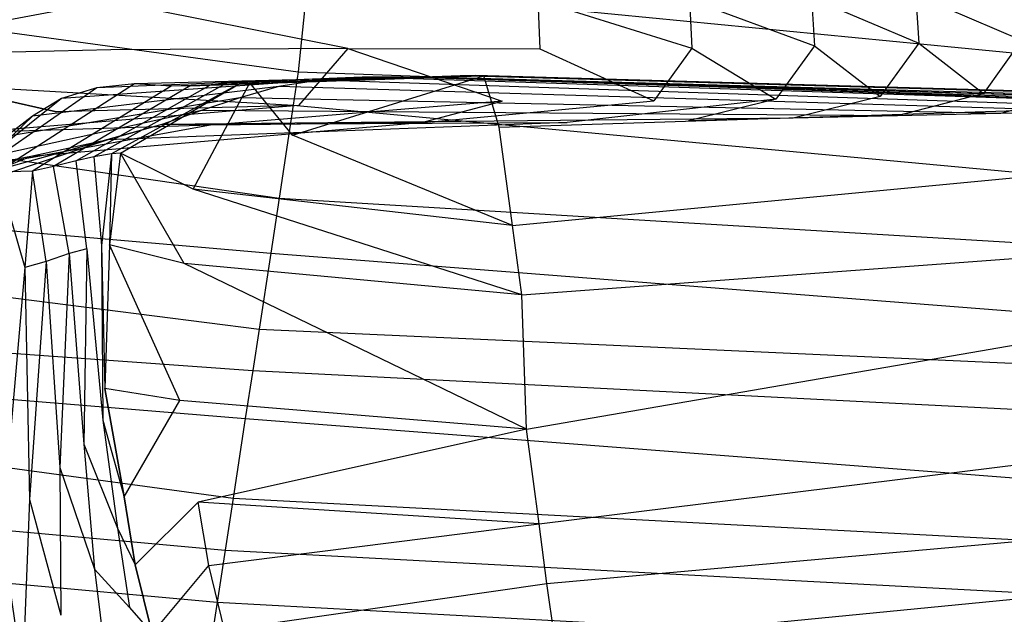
# Model space of a CAD drawing. Extents: x 0 to 0.36, y -0.55 to 0.
# Tile 22 of 25: x 0.261 to 0.306, y -0.078 to -0.05. Entities that reach past the tile are written whole.
import ezdxf

# ---------------------------------------------------------------- set-up
doc = ezdxf.new("R2010")
doc.units = 0
doc.layers.add('L0_WC_N_767710__0___REPLACEMTFO', color=7, linetype='CONTINUOUS')

msp = doc.modelspace()

# ---------------------------------------------------------------- linework, layer by layer
at = {"layer": 'L0_WC_N_767710__0___REPLACEMTFO', "color": 8}
for points, invisible_edges in [([(0.319224, -0.053264, 0.3601), (0.312418, -0.045249, 0.3601), (0.304917, -0.048978, 0.3601), (0.319224, -0.053264, 0.3601)], 14), ([(0.273791, -0.052869, 0.3601), (0.243968, -0.048789, 0.3601), (0.243859, -0.052668, 0.3601), (0.273791, -0.052869, 0.3601)], 13), ([(0.243968, -0.048789, 0.3601), (0.273791, -0.052869, 0.3601), (0.274207, -0.048872, 0.3601), (0.243968, -0.048789, 0.3601)], 14), ([(0.319224, -0.053264, 0.3601), (0.274207, -0.048872, 0.3601), (0.273791, -0.052869, 0.3601), (0.319224, -0.053264, 0.3601)], 13), ([(0.274207, -0.048872, 0.3601), (0.319224, -0.053264, 0.3601), (0.304917, -0.048978, 0.3601), (0.274207, -0.048872, 0.3601)], 14), ([(0.306536, -0.049229, 0.156133), (0.306716, -0.051425, 0.156108), (0.301892, -0.049357, 0.134738), (0.306536, -0.049229, 0.156133)], 14), ([(0.265209, -0.049652, 0.047141), (0.25162, -0.05219, 0.033717), (0.251594, -0.049972, 0.033683), (0.265209, -0.049652, 0.047141)], 14), ([(0.265263, -0.051868, 0.04715), (0.25162, -0.05219, 0.033717), (0.265209, -0.049652, 0.047141), (0.265263, -0.051868, 0.04715)], 14), ([(0.276058, -0.051807, 0.062249), (0.265209, -0.049652, 0.047141), (0.275987, -0.049594, 0.062248), (0.276058, -0.051807, 0.062249)], 14), ([(0.265209, -0.049652, 0.047141), (0.276058, -0.051807, 0.062249), (0.265263, -0.051868, 0.04715), (0.265209, -0.049652, 0.047141)], 13), ([(0.275987, -0.049594, 0.062248), (0.284706, -0.049602, 0.078452), (0.276058, -0.051807, 0.062249), (0.275987, -0.049594, 0.062248)], 14), ([(0.284706, -0.049602, 0.078452), (0.284796, -0.051812, 0.078445), (0.276058, -0.051807, 0.062249), (0.284706, -0.049602, 0.078452)], 14), ([(0.291599, -0.049575, 0.095893), (0.291709, -0.051783, 0.09588), (0.284706, -0.049602, 0.078452), (0.291599, -0.049575, 0.095893)], 14), ([(0.284706, -0.049602, 0.078452), (0.291709, -0.051783, 0.09588), (0.284796, -0.051812, 0.078445), (0.284706, -0.049602, 0.078452)], 14), ([(0.297164, -0.049485, 0.114642), (0.297296, -0.051689, 0.114625), (0.291599, -0.049575, 0.095893), (0.297164, -0.049485, 0.114642)], 14), ([(0.291599, -0.049575, 0.095893), (0.297296, -0.051689, 0.114625), (0.291709, -0.051783, 0.09588), (0.291599, -0.049575, 0.095893)], 14), ([(0.301892, -0.049357, 0.134738), (0.302047, -0.051557, 0.134716), (0.297164, -0.049485, 0.114642), (0.301892, -0.049357, 0.134738)], 14), ([(0.297164, -0.049485, 0.114642), (0.302047, -0.051557, 0.134716), (0.297296, -0.051689, 0.114625), (0.297164, -0.049485, 0.114642)], 14), ([(0.301892, -0.049357, 0.134738), (0.306716, -0.051425, 0.156108), (0.302047, -0.051557, 0.134716), (0.301892, -0.049357, 0.134738)], 14), ([(0.306716, -0.051425, 0.156108), (0.304986, -0.053857, 0.155406), (0.302047, -0.051557, 0.134716), (0.306716, -0.051425, 0.156108)], 14), ([(0.306716, -0.051425, 0.156108), (0.309634, -0.053732, 0.178142), (0.304986, -0.053857, 0.155406), (0.306716, -0.051425, 0.156108)], 14), ([(0.262794, -0.054687, 0.047767), (0.25162, -0.05219, 0.033717), (0.265263, -0.051868, 0.04715), (0.262794, -0.054687, 0.047767)], 14), ([(0.273809, -0.054397, 0.06254), (0.262794, -0.054687, 0.047767), (0.265263, -0.051868, 0.04715), (0.273809, -0.054397, 0.06254)], 14), ([(0.276058, -0.051807, 0.062249), (0.273809, -0.054397, 0.06254), (0.265263, -0.051868, 0.04715), (0.276058, -0.051807, 0.062249)], 14), ([(0.276058, -0.051807, 0.062249), (0.283079, -0.054201, 0.07831), (0.273809, -0.054397, 0.06254), (0.276058, -0.051807, 0.062249)], 14), ([(0.276058, -0.051807, 0.062249), (0.284796, -0.051812, 0.078445), (0.283079, -0.054201, 0.07831), (0.276058, -0.051807, 0.062249)], 14), ([(0.284796, -0.051812, 0.078445), (0.289979, -0.054182, 0.095516), (0.283079, -0.054201, 0.07831), (0.284796, -0.051812, 0.078445)], 14), ([(0.291709, -0.051783, 0.09588), (0.289979, -0.054182, 0.095516), (0.284796, -0.051812, 0.078445), (0.291709, -0.051783, 0.09588)], 14), ([(0.291709, -0.051783, 0.09588), (0.295541, -0.054105, 0.114075), (0.289979, -0.054182, 0.095516), (0.291709, -0.051783, 0.09588)], 14), ([(0.297296, -0.051689, 0.114625), (0.295541, -0.054105, 0.114075), (0.291709, -0.051783, 0.09588), (0.297296, -0.051689, 0.114625)], 14), ([(0.297296, -0.051689, 0.114625), (0.300289, -0.053983, 0.134052), (0.295541, -0.054105, 0.114075), (0.297296, -0.051689, 0.114625)], 14), ([(0.302047, -0.051557, 0.134716), (0.300289, -0.053983, 0.134052), (0.297296, -0.051689, 0.114625), (0.302047, -0.051557, 0.134716)], 14), ([(0.302047, -0.051557, 0.134716), (0.304986, -0.053857, 0.155406), (0.300289, -0.053983, 0.134052), (0.302047, -0.051557, 0.134716)], 14), ([(0.25162, -0.05219, 0.033717), (0.262794, -0.054687, 0.047767), (0.249762, -0.055033, 0.034177), (0.25162, -0.05219, 0.033717)], 14), ([(0.273568, -0.054376, 0.360098), (0.243859, -0.052668, 0.3601), (0.243813, -0.054366, 0.360098), (0.273568, -0.054376, 0.360098)], 13), ([(0.243859, -0.052668, 0.3601), (0.273568, -0.054376, 0.360098), (0.273791, -0.052869, 0.3601), (0.243859, -0.052668, 0.3601)], 14), ([(0.319521, -0.054497, 0.360098), (0.273791, -0.052869, 0.3601), (0.273568, -0.054376, 0.360098), (0.319521, -0.054497, 0.360098)], 13), ([(0.273791, -0.052869, 0.3601), (0.319521, -0.054497, 0.360098), (0.319224, -0.053264, 0.3601), (0.273791, -0.052869, 0.3601)], 14), ([(0.274777, -0.053247, 0.202568), (0.26302, -0.054077, 0.182967), (0.272905, -0.053538, 0.178428), (0.274777, -0.053247, 0.202568)], 14), ([(0.264627, -0.0536, 0.206553), (0.26302, -0.054077, 0.182967), (0.274777, -0.053247, 0.202568), (0.264627, -0.0536, 0.206553)], 14), ([(0.276709, -0.05311, 0.227795), (0.264627, -0.0536, 0.206553), (0.274777, -0.053247, 0.202568), (0.276709, -0.05311, 0.227795)], 14), ([(0.266347, -0.053418, 0.231009), (0.264627, -0.0536, 0.206553), (0.276709, -0.05311, 0.227795), (0.266347, -0.053418, 0.231009)], 14), ([(0.278567, -0.053109, 0.253904), (0.266347, -0.053418, 0.231009), (0.276709, -0.05311, 0.227795), (0.278567, -0.053109, 0.253904)], 14), ([(0.268003, -0.053523, 0.256186), (0.266347, -0.053418, 0.231009), (0.278567, -0.053109, 0.253904), (0.268003, -0.053523, 0.256186)], 14), ([(0.279435, -0.053133, 0.267222), (0.268003, -0.053523, 0.256186), (0.278567, -0.053109, 0.253904), (0.279435, -0.053133, 0.267222)], 14), ([(0.268874, -0.05351, 0.268919), (0.268003, -0.053523, 0.256186), (0.279435, -0.053133, 0.267222), (0.268874, -0.05351, 0.268919)], 14), ([(0.280391, -0.053108, 0.280505), (0.268874, -0.05351, 0.268919), (0.279435, -0.053133, 0.267222), (0.280391, -0.053108, 0.280505)], 13), ([(0.268874, -0.05351, 0.268919), (0.280391, -0.053108, 0.280505), (0.269784, -0.053477, 0.28161), (0.268874, -0.05351, 0.268919)], 14), ([(0.281159, -0.053048, 0.291233), (0.269784, -0.053477, 0.28161), (0.280391, -0.053108, 0.280505), (0.281159, -0.053048, 0.291233)], 14), ([(0.270527, -0.053386, 0.291768), (0.269784, -0.053477, 0.28161), (0.281159, -0.053048, 0.291233), (0.270527, -0.053386, 0.291768)], 14), ([(0.281877, -0.05303, 0.302766), (0.270527, -0.053386, 0.291768), (0.281159, -0.053048, 0.291233), (0.281877, -0.05303, 0.302766)], 14), ([(0.271237, -0.053343, 0.302766), (0.270527, -0.053386, 0.291768), (0.281877, -0.05303, 0.302766), (0.271237, -0.053343, 0.302766)], 14), ([(0.282242, -0.053044, 0.308746), (0.271237, -0.053343, 0.302766), (0.281877, -0.05303, 0.302766), (0.282242, -0.053044, 0.308746)], 13), ([(0.271237, -0.053343, 0.302766), (0.282242, -0.053044, 0.308746), (0.271598, -0.05337, 0.308746), (0.271237, -0.053343, 0.302766)], 14), ([(0.282242, -0.053044, 0.308746), (0.273535, -0.055741, 0.308747), (0.271598, -0.05337, 0.308746), (0.282242, -0.053044, 0.308746)], 13), ([(0.274777, -0.053247, 0.202568), (0.272905, -0.053538, 0.178428), (0.310027, -0.054659, 0.201569), (0.274777, -0.053247, 0.202568)], 14), ([(0.273535, -0.055741, 0.308747), (0.282242, -0.053044, 0.308746), (0.282936, -0.055378, 0.308746), (0.273535, -0.055741, 0.308747)], 14), ([(0.276709, -0.05311, 0.227795), (0.274777, -0.053247, 0.202568), (0.313678, -0.05454, 0.226937), (0.276709, -0.05311, 0.227795)], 14), ([(0.313678, -0.05454, 0.226937), (0.274777, -0.053247, 0.202568), (0.310027, -0.054659, 0.201569), (0.313678, -0.05454, 0.226937)], 14), ([(0.278567, -0.053109, 0.253904), (0.276709, -0.05311, 0.227795), (0.316657, -0.054411, 0.25325), (0.278567, -0.053109, 0.253904)], 14), ([(0.316657, -0.054411, 0.25325), (0.276709, -0.05311, 0.227795), (0.313678, -0.05454, 0.226937), (0.316657, -0.054411, 0.25325)], 14), ([(0.317931, -0.054352, 0.26672), (0.278567, -0.053109, 0.253904), (0.316657, -0.054411, 0.25325), (0.317931, -0.054352, 0.26672)], 14), ([(0.279435, -0.053133, 0.267222), (0.278567, -0.053109, 0.253904), (0.317931, -0.054352, 0.26672), (0.279435, -0.053133, 0.267222)], 14), ([(0.280391, -0.053108, 0.280505), (0.279435, -0.053133, 0.267222), (0.319199, -0.054277, 0.28019), (0.280391, -0.053108, 0.280505)], 14), ([(0.319199, -0.054277, 0.28019), (0.279435, -0.053133, 0.267222), (0.317931, -0.054352, 0.26672), (0.319199, -0.054277, 0.28019)], 14), ([(0.280391, -0.053108, 0.280505), (0.32012, -0.05423, 0.291065), (0.281159, -0.053048, 0.291233), (0.280391, -0.053108, 0.280505)], 14), ([(0.32012, -0.05423, 0.291065), (0.280391, -0.053108, 0.280505), (0.319199, -0.054277, 0.28019), (0.32012, -0.05423, 0.291065)], 13), ([(0.281877, -0.05303, 0.302766), (0.281159, -0.053048, 0.291233), (0.32104, -0.054176, 0.302747), (0.281877, -0.05303, 0.302766)], 14), ([(0.32104, -0.054176, 0.302747), (0.281159, -0.053048, 0.291233), (0.32012, -0.05423, 0.291065), (0.32104, -0.054176, 0.302747)], 14), ([(0.321505, -0.054153, 0.30872), (0.281877, -0.05303, 0.302766), (0.32104, -0.054176, 0.302747), (0.321505, -0.054153, 0.30872)], 14), ([(0.282242, -0.053044, 0.308746), (0.281877, -0.05303, 0.302766), (0.321505, -0.054153, 0.30872), (0.282242, -0.053044, 0.308746)], 14), ([(0.321505, -0.054153, 0.30872), (0.282936, -0.055378, 0.308746), (0.282242, -0.053044, 0.308746), (0.321505, -0.054153, 0.30872)], 13), ([(0.264627, -0.0536, 0.206553), (0.258605, -0.057788, 0.206105), (0.26302, -0.054077, 0.182967), (0.264627, -0.0536, 0.206553)], 14), ([(0.260091, -0.057428, 0.230795), (0.258605, -0.057788, 0.206105), (0.264627, -0.0536, 0.206553), (0.260091, -0.057428, 0.230795)], 14), ([(0.261691, -0.057381, 0.256068), (0.260091, -0.057428, 0.230795), (0.266347, -0.053418, 0.231009), (0.261691, -0.057381, 0.256068)], 14), ([(0.266347, -0.053418, 0.231009), (0.260091, -0.057428, 0.230795), (0.264627, -0.0536, 0.206553), (0.266347, -0.053418, 0.231009)], 14), ([(0.268003, -0.053523, 0.256186), (0.261691, -0.057381, 0.256068), (0.266347, -0.053418, 0.231009), (0.268003, -0.053523, 0.256186)], 14), ([(0.262661, -0.057171, 0.268781), (0.261691, -0.057381, 0.256068), (0.268003, -0.053523, 0.256186), (0.262661, -0.057171, 0.268781)], 14), ([(0.272905, -0.053538, 0.178428), (0.261692, -0.054885, 0.160378), (0.271142, -0.054043, 0.15557), (0.272905, -0.053538, 0.178428)], 14), ([(0.26302, -0.054077, 0.182967), (0.261692, -0.054885, 0.160378), (0.272905, -0.053538, 0.178428), (0.26302, -0.054077, 0.182967)], 14), ([(0.263683, -0.056919, 0.281496), (0.262661, -0.057171, 0.268781), (0.268874, -0.05351, 0.268919), (0.263683, -0.056919, 0.281496)], 14), ([(0.268874, -0.05351, 0.268919), (0.262661, -0.057171, 0.268781), (0.268003, -0.053523, 0.256186), (0.268874, -0.05351, 0.268919)], 14), ([(0.269784, -0.053477, 0.28161), (0.263683, -0.056919, 0.281496), (0.268874, -0.05351, 0.268919), (0.269784, -0.053477, 0.28161)], 14), ([(0.264491, -0.05674, 0.291664), (0.263683, -0.056919, 0.281496), (0.269784, -0.053477, 0.28161), (0.264491, -0.05674, 0.291664)], 14), ([(0.265291, -0.05659, 0.302743), (0.264491, -0.05674, 0.291664), (0.270527, -0.053386, 0.291768), (0.265291, -0.05659, 0.302743)], 14), ([(0.270527, -0.053386, 0.291768), (0.264491, -0.05674, 0.291664), (0.269784, -0.053477, 0.28161), (0.270527, -0.053386, 0.291768)], 14), ([(0.271237, -0.053343, 0.302766), (0.265291, -0.05659, 0.302743), (0.270527, -0.053386, 0.291768), (0.271237, -0.053343, 0.302766)], 14), ([(0.265697, -0.05657, 0.308747), (0.265291, -0.05659, 0.302743), (0.271237, -0.053343, 0.302766), (0.265697, -0.05657, 0.308747)], 14), ([(0.265697, -0.05657, 0.308747), (0.271237, -0.053343, 0.302766), (0.271598, -0.05337, 0.308746), (0.265697, -0.05657, 0.308747)], 14), ([(0.271598, -0.05337, 0.308746), (0.269007, -0.058213, 0.308745), (0.265697, -0.05657, 0.308747), (0.271598, -0.05337, 0.308746)], 13), ([(0.269007, -0.058213, 0.308745), (0.271598, -0.05337, 0.308746), (0.273535, -0.055741, 0.308747), (0.269007, -0.058213, 0.308745)], 14), ([(0.272905, -0.053538, 0.178428), (0.271142, -0.054043, 0.15557), (0.305755, -0.054762, 0.177406), (0.272905, -0.053538, 0.178428)], 14), ([(0.310027, -0.054659, 0.201569), (0.272905, -0.053538, 0.178428), (0.305755, -0.054762, 0.177406), (0.310027, -0.054659, 0.201569)], 14), ([(0.309634, -0.053732, 0.178142), (0.305755, -0.054762, 0.177406), (0.304986, -0.053857, 0.155406), (0.309634, -0.053732, 0.178142)], 14), ([(0.310027, -0.054659, 0.201569), (0.305755, -0.054762, 0.177406), (0.309634, -0.053732, 0.178142), (0.310027, -0.054659, 0.201569)], 14), ([(0.26302, -0.054077, 0.182967), (0.257343, -0.05863, 0.182418), (0.261692, -0.054885, 0.160378), (0.26302, -0.054077, 0.182967)], 14), ([(0.258605, -0.057788, 0.206105), (0.257343, -0.05863, 0.182418), (0.26302, -0.054077, 0.182967), (0.258605, -0.057788, 0.206105)], 14), ([(0.271142, -0.054043, 0.15557), (0.260492, -0.055812, 0.138863), (0.26939, -0.054625, 0.134093), (0.271142, -0.054043, 0.15557)], 14), ([(0.261692, -0.054885, 0.160378), (0.260492, -0.055812, 0.138863), (0.271142, -0.054043, 0.15557), (0.261692, -0.054885, 0.160378)], 14), ([(0.271142, -0.054043, 0.15557), (0.26939, -0.054625, 0.134093), (0.301053, -0.054866, 0.15464), (0.271142, -0.054043, 0.15557)], 14), ([(0.283079, -0.054201, 0.07831), (0.269803, -0.055287, 0.063274), (0.273809, -0.054397, 0.06254), (0.283079, -0.054201, 0.07831)], 14), ([(0.279365, -0.055187, 0.079041), (0.269803, -0.055287, 0.063274), (0.283079, -0.054201, 0.07831), (0.279365, -0.055187, 0.079041)], 14), ([(0.305755, -0.054762, 0.177406), (0.271142, -0.054043, 0.15557), (0.301053, -0.054866, 0.15464), (0.305755, -0.054762, 0.177406)], 14), ([(0.289979, -0.054182, 0.095516), (0.279365, -0.055187, 0.079041), (0.283079, -0.054201, 0.07831), (0.289979, -0.054182, 0.095516)], 13), ([(0.279365, -0.055187, 0.079041), (0.289979, -0.054182, 0.095516), (0.286041, -0.055174, 0.095587), (0.279365, -0.055187, 0.079041)], 14), ([(0.282936, -0.055378, 0.308746), (0.321505, -0.054153, 0.30872), (0.318614, -0.05652, 0.308722), (0.282936, -0.055378, 0.308746)], 14), ([(0.295541, -0.054105, 0.114075), (0.286041, -0.055174, 0.095587), (0.289979, -0.054182, 0.095516), (0.295541, -0.054105, 0.114075)], 14), ([(0.295541, -0.054105, 0.114075), (0.291561, -0.055092, 0.11364), (0.286041, -0.055174, 0.095587), (0.295541, -0.054105, 0.114075)], 14), ([(0.296318, -0.054977, 0.133362), (0.291561, -0.055092, 0.11364), (0.295541, -0.054105, 0.114075), (0.296318, -0.054977, 0.133362)], 14), ([(0.300289, -0.053983, 0.134052), (0.296318, -0.054977, 0.133362), (0.295541, -0.054105, 0.114075), (0.300289, -0.053983, 0.134052)], 14), ([(0.301053, -0.054866, 0.15464), (0.296318, -0.054977, 0.133362), (0.300289, -0.053983, 0.134052), (0.301053, -0.054866, 0.15464)], 14), ([(0.304986, -0.053857, 0.155406), (0.301053, -0.054866, 0.15464), (0.300289, -0.053983, 0.134052), (0.304986, -0.053857, 0.155406)], 14), ([(0.305755, -0.054762, 0.177406), (0.301053, -0.054866, 0.15464), (0.304986, -0.053857, 0.155406), (0.305755, -0.054762, 0.177406)], 14), ([(0.272924, -0.058617, 0.360136), (0.243813, -0.054366, 0.360098), (0.243693, -0.058628, 0.360136), (0.272924, -0.058617, 0.360136)], 13), ([(0.243813, -0.054366, 0.360098), (0.272924, -0.058617, 0.360136), (0.273568, -0.054376, 0.360098), (0.243813, -0.054366, 0.360098)], 14), ([(0.273809, -0.054397, 0.06254), (0.258882, -0.05563, 0.047844), (0.262794, -0.054687, 0.047767), (0.273809, -0.054397, 0.06254)], 14), ([(0.269803, -0.055287, 0.063274), (0.258882, -0.05563, 0.047844), (0.273809, -0.054397, 0.06254), (0.269803, -0.055287, 0.063274)], 14), ([(0.26939, -0.054625, 0.134093), (0.259365, -0.056823, 0.11841), (0.267592, -0.055259, 0.11398), (0.26939, -0.054625, 0.134093)], 14), ([(0.260492, -0.055812, 0.138863), (0.259365, -0.056823, 0.11841), (0.26939, -0.054625, 0.134093), (0.260492, -0.055812, 0.138863)], 14), ([(0.26939, -0.054625, 0.134093), (0.267592, -0.055259, 0.11398), (0.296318, -0.054977, 0.133362), (0.26939, -0.054625, 0.134093)], 14), ([(0.301053, -0.054866, 0.15464), (0.26939, -0.054625, 0.134093), (0.296318, -0.054977, 0.133362), (0.301053, -0.054866, 0.15464)], 14), ([(0.320464, -0.058739, 0.360136), (0.273568, -0.054376, 0.360098), (0.272924, -0.058617, 0.360136), (0.320464, -0.058739, 0.360136)], 13), ([(0.273568, -0.054376, 0.360098), (0.320464, -0.058739, 0.360136), (0.319521, -0.054497, 0.360098), (0.273568, -0.054376, 0.360098)], 14), ([(0.258882, -0.05563, 0.047844), (0.249762, -0.055033, 0.034177), (0.262794, -0.054687, 0.047767), (0.258882, -0.05563, 0.047844)], 14), ([(0.257343, -0.05863, 0.182418), (0.256611, -0.059761, 0.1598), (0.261692, -0.054885, 0.160378), (0.257343, -0.05863, 0.182418)], 14), ([(0.261692, -0.054885, 0.160378), (0.256611, -0.059761, 0.1598), (0.260492, -0.055812, 0.138863), (0.261692, -0.054885, 0.160378)], 14), ([(0.296318, -0.054977, 0.133362), (0.267592, -0.055259, 0.11398), (0.291561, -0.055092, 0.11364), (0.296318, -0.054977, 0.133362)], 14), ([(0.267592, -0.055259, 0.11398), (0.286041, -0.055174, 0.095587), (0.291561, -0.055092, 0.11364), (0.267592, -0.055259, 0.11398)], 14), ([(0.269803, -0.055287, 0.063274), (0.256779, -0.057663, 0.061372), (0.258882, -0.05563, 0.047844), (0.269803, -0.055287, 0.063274)], 14), ([(0.261616, -0.056714, 0.077707), (0.256779, -0.057663, 0.061372), (0.269803, -0.055287, 0.063274), (0.261616, -0.056714, 0.077707)], 14), ([(0.267592, -0.055259, 0.11398), (0.257859, -0.057957, 0.09902), (0.265126, -0.055959, 0.095203), (0.267592, -0.055259, 0.11398)], 14), ([(0.259365, -0.056823, 0.11841), (0.257859, -0.057957, 0.09902), (0.267592, -0.055259, 0.11398), (0.259365, -0.056823, 0.11841)], 14), ([(0.265126, -0.055959, 0.095203), (0.261616, -0.056714, 0.077707), (0.279365, -0.055187, 0.079041), (0.265126, -0.055959, 0.095203)], 14), ([(0.279365, -0.055187, 0.079041), (0.261616, -0.056714, 0.077707), (0.269803, -0.055287, 0.063274), (0.279365, -0.055187, 0.079041)], 14), ([(0.267592, -0.055259, 0.11398), (0.265126, -0.055959, 0.095203), (0.286041, -0.055174, 0.095587), (0.267592, -0.055259, 0.11398)], 14), ([(0.286041, -0.055174, 0.095587), (0.265126, -0.055959, 0.095203), (0.279365, -0.055187, 0.079041), (0.286041, -0.055174, 0.095587)], 14), ([(0.283542, -0.059864, 0.30874), (0.273535, -0.055741, 0.308747), (0.282936, -0.055378, 0.308746), (0.283542, -0.059864, 0.30874)], 14), ([(0.318614, -0.05652, 0.308722), (0.283542, -0.059864, 0.30874), (0.282936, -0.055378, 0.308746), (0.318614, -0.05652, 0.308722)], 13), ([(0.265126, -0.055959, 0.095203), (0.255549, -0.059173, 0.080724), (0.261616, -0.056714, 0.077707), (0.265126, -0.055959, 0.095203)], 14), ([(0.257859, -0.057957, 0.09902), (0.255549, -0.059173, 0.080724), (0.265126, -0.055959, 0.095203), (0.257859, -0.057957, 0.09902)], 14), ([(0.273535, -0.055741, 0.308747), (0.283542, -0.059864, 0.30874), (0.269007, -0.058213, 0.308745), (0.273535, -0.055741, 0.308747)], 13), ([(0.261616, -0.056714, 0.077707), (0.252159, -0.060543, 0.063603), (0.256779, -0.057663, 0.061372), (0.261616, -0.056714, 0.077707)], 14), ([(0.255549, -0.059173, 0.080724), (0.252159, -0.060543, 0.063603), (0.261616, -0.056714, 0.077707), (0.255549, -0.059173, 0.080724)], 14), ([(0.263361, -0.061127, 0.281736), (0.262661, -0.057171, 0.268781), (0.263683, -0.056919, 0.281496), (0.263361, -0.061127, 0.281736)], 14), ([(0.263683, -0.056919, 0.281496), (0.264167, -0.060926, 0.291758), (0.263361, -0.061127, 0.281736), (0.263683, -0.056919, 0.281496)], 13), ([(0.264167, -0.060926, 0.291758), (0.263683, -0.056919, 0.281496), (0.264491, -0.05674, 0.291664), (0.264167, -0.060926, 0.291758)], 14), ([(0.264491, -0.05674, 0.291664), (0.264836, -0.060767, 0.302689), (0.264167, -0.060926, 0.291758), (0.264491, -0.05674, 0.291664)], 14), ([(0.265291, -0.05659, 0.302743), (0.264836, -0.060767, 0.302689), (0.264491, -0.05674, 0.291664), (0.265291, -0.05659, 0.302743)], 14), ([(0.265291, -0.05659, 0.302743), (0.265209, -0.060734, 0.308734), (0.264836, -0.060767, 0.302689), (0.265291, -0.05659, 0.302743)], 14), ([(0.265697, -0.05657, 0.308747), (0.265209, -0.060734, 0.308734), (0.265291, -0.05659, 0.302743), (0.265697, -0.05657, 0.308747)], 14), ([(0.265697, -0.05657, 0.308747), (0.268607, -0.061584, 0.308734), (0.265209, -0.060734, 0.308734), (0.265697, -0.05657, 0.308747)], 13), ([(0.268607, -0.061584, 0.308734), (0.265697, -0.05657, 0.308747), (0.269007, -0.058213, 0.308745), (0.268607, -0.061584, 0.308734)], 14), ([(0.283542, -0.059864, 0.30874), (0.318614, -0.05652, 0.308722), (0.319089, -0.060417, 0.308724), (0.283542, -0.059864, 0.30874)], 14), ([(0.262313, -0.061503, 0.268894), (0.261691, -0.057381, 0.256068), (0.262661, -0.057171, 0.268781), (0.262313, -0.061503, 0.268894)], 14), ([(0.262661, -0.057171, 0.268781), (0.263361, -0.061127, 0.281736), (0.262313, -0.061503, 0.268894), (0.262661, -0.057171, 0.268781)], 13), ([(0.260091, -0.057428, 0.230795), (0.261349, -0.06177, 0.256087), (0.259806, -0.061804, 0.2302), (0.260091, -0.057428, 0.230795)], 14), ([(0.261691, -0.057381, 0.256068), (0.261349, -0.06177, 0.256087), (0.260091, -0.057428, 0.230795), (0.261691, -0.057381, 0.256068)], 14), ([(0.261691, -0.057381, 0.256068), (0.262313, -0.061503, 0.268894), (0.261349, -0.06177, 0.256087), (0.261691, -0.057381, 0.256068)], 13), ([(0.269007, -0.058213, 0.308745), (0.283967, -0.063011, 0.308741), (0.268607, -0.061584, 0.308734), (0.269007, -0.058213, 0.308745)], 13), ([(0.283967, -0.063011, 0.308741), (0.269007, -0.058213, 0.308745), (0.283542, -0.059864, 0.30874), (0.283967, -0.063011, 0.308741)], 14), ([(0.272544, -0.061111, 0.360135), (0.243693, -0.058628, 0.360136), (0.243627, -0.060969, 0.360135), (0.272544, -0.061111, 0.360135)], 13), ([(0.243693, -0.058628, 0.360136), (0.272544, -0.061111, 0.360135), (0.272924, -0.058617, 0.360136), (0.243693, -0.058628, 0.360136)], 14), ([(0.321064, -0.061511, 0.360135), (0.272924, -0.058617, 0.360136), (0.272544, -0.061111, 0.360135), (0.321064, -0.061511, 0.360135)], 13), ([(0.272924, -0.058617, 0.360136), (0.321064, -0.061511, 0.360135), (0.320464, -0.058739, 0.360136), (0.272924, -0.058617, 0.360136)], 14), ([(0.319089, -0.060417, 0.308724), (0.283967, -0.063011, 0.308741), (0.283542, -0.059864, 0.30874), (0.319089, -0.060417, 0.308724)], 13), ([(0.283967, -0.063011, 0.308741), (0.319089, -0.060417, 0.308724), (0.319719, -0.062986, 0.308724), (0.283967, -0.063011, 0.308741)], 14), ([(0.264167, -0.060926, 0.291758), (0.264036, -0.069817, 0.288508), (0.263361, -0.061127, 0.281736), (0.264167, -0.060926, 0.291758)], 14), ([(0.264167, -0.060926, 0.291758), (0.264892, -0.068721, 0.299508), (0.264036, -0.069817, 0.288508), (0.264167, -0.060926, 0.291758)], 14), ([(0.264836, -0.060767, 0.302689), (0.264892, -0.068721, 0.299508), (0.264167, -0.060926, 0.291758), (0.264836, -0.060767, 0.302689)], 14), ([(0.265209, -0.060734, 0.308734), (0.264983, -0.067282, 0.308724), (0.264836, -0.060767, 0.302689), (0.265209, -0.060734, 0.308734)], 14), ([(0.264836, -0.060767, 0.302689), (0.264983, -0.067282, 0.308724), (0.264892, -0.068721, 0.299508), (0.264836, -0.060767, 0.302689)], 14), ([(0.265209, -0.060734, 0.308734), (0.268411, -0.067825, 0.308726), (0.264983, -0.067282, 0.308724), (0.265209, -0.060734, 0.308734)], 13), ([(0.268411, -0.067825, 0.308726), (0.265209, -0.060734, 0.308734), (0.268607, -0.061584, 0.308734), (0.268411, -0.067825, 0.308726)], 14), ([(0.272012, -0.064572, 0.360137), (0.243627, -0.060969, 0.360135), (0.243528, -0.064454, 0.360137), (0.272012, -0.064572, 0.360137)], 13), ([(0.243627, -0.060969, 0.360135), (0.272012, -0.064572, 0.360137), (0.272544, -0.061111, 0.360135), (0.243627, -0.060969, 0.360135)], 14), ([(0.263361, -0.061127, 0.281736), (0.262937, -0.070873, 0.277481), (0.262313, -0.061503, 0.268894), (0.263361, -0.061127, 0.281736)], 14), ([(0.263361, -0.061127, 0.281736), (0.264036, -0.069817, 0.288508), (0.262937, -0.070873, 0.277481), (0.263361, -0.061127, 0.281736)], 14), ([(0.321821, -0.064968, 0.360137), (0.272544, -0.061111, 0.360135), (0.272012, -0.064572, 0.360137), (0.321821, -0.064968, 0.360137)], 13), ([(0.272544, -0.061111, 0.360135), (0.321821, -0.064968, 0.360137), (0.321064, -0.061511, 0.360135), (0.272544, -0.061111, 0.360135)], 14), ([(0.261349, -0.06177, 0.256087), (0.260296, -0.073824, 0.249336), (0.259806, -0.061804, 0.2302), (0.261349, -0.06177, 0.256087)], 14), ([(0.261349, -0.06177, 0.256087), (0.26156, -0.072329, 0.264418), (0.260296, -0.073824, 0.249336), (0.261349, -0.06177, 0.256087)], 14), ([(0.262313, -0.061503, 0.268894), (0.26156, -0.072329, 0.264418), (0.261349, -0.06177, 0.256087), (0.262313, -0.061503, 0.268894)], 14), ([(0.262313, -0.061503, 0.268894), (0.262937, -0.070873, 0.277481), (0.26156, -0.072329, 0.264418), (0.262313, -0.061503, 0.268894)], 14), ([(0.268607, -0.061584, 0.308734), (0.284179, -0.069126, 0.30874), (0.268411, -0.067825, 0.308726), (0.268607, -0.061584, 0.308734)], 13), ([(0.284179, -0.069126, 0.30874), (0.268607, -0.061584, 0.308734), (0.283967, -0.063011, 0.308741), (0.284179, -0.069126, 0.30874)], 14), ([(0.319719, -0.062986, 0.308724), (0.284179, -0.069126, 0.30874), (0.283967, -0.063011, 0.308741), (0.319719, -0.062986, 0.308724)], 13), ([(0.284179, -0.069126, 0.30874), (0.319719, -0.062986, 0.308724), (0.320149, -0.069063, 0.308725), (0.284179, -0.069126, 0.30874)], 14), ([(0.271722, -0.066452, 0.360137), (0.243528, -0.064454, 0.360137), (0.243474, -0.066345, 0.360137), (0.271722, -0.066452, 0.360137)], 13), ([(0.243528, -0.064454, 0.360137), (0.271722, -0.066452, 0.360137), (0.272012, -0.064572, 0.360137), (0.243528, -0.064454, 0.360137)], 14), ([(0.322235, -0.06685, 0.360137), (0.272012, -0.064572, 0.360137), (0.271722, -0.066452, 0.360137), (0.322235, -0.06685, 0.360137)], 13), ([(0.272012, -0.064572, 0.360137), (0.322235, -0.06685, 0.360137), (0.321821, -0.064968, 0.360137), (0.272012, -0.064572, 0.360137)], 14), ([(0.271384, -0.068644, 0.360138), (0.243474, -0.066345, 0.360137), (0.243411, -0.068548, 0.360138), (0.271384, -0.068644, 0.360138)], 13), ([(0.243474, -0.066345, 0.360137), (0.271384, -0.068644, 0.360138), (0.271722, -0.066452, 0.360137), (0.243474, -0.066345, 0.360137)], 14), ([(0.322718, -0.069042, 0.360138), (0.271722, -0.066452, 0.360137), (0.271384, -0.068644, 0.360138), (0.322718, -0.069042, 0.360138)], 13), ([(0.271722, -0.066452, 0.360137), (0.322718, -0.069042, 0.360138), (0.322235, -0.06685, 0.360137), (0.271722, -0.066452, 0.360137)], 14), ([(0.264983, -0.067282, 0.308724), (0.265865, -0.072213, 0.308692), (0.264892, -0.068721, 0.299508), (0.264983, -0.067282, 0.308724)], 14), ([(0.268411, -0.067825, 0.308726), (0.265865, -0.072213, 0.308692), (0.264983, -0.067282, 0.308724), (0.268411, -0.067825, 0.308726)], 13), ([(0.265865, -0.072213, 0.308692), (0.268411, -0.067825, 0.308726), (0.269246, -0.07245, 0.308697), (0.265865, -0.072213, 0.308692)], 14), ([(0.284179, -0.069126, 0.30874), (0.269246, -0.07245, 0.308697), (0.268411, -0.067825, 0.308726), (0.284179, -0.069126, 0.30874)], 14), ([(0.270825, -0.072268, 0.360139), (0.243411, -0.068548, 0.360138), (0.243307, -0.07219, 0.360139), (0.270825, -0.072268, 0.360139)], 13), ([(0.243411, -0.068548, 0.360138), (0.270825, -0.072268, 0.360139), (0.271384, -0.068644, 0.360138), (0.243411, -0.068548, 0.360138)], 14), ([(0.264892, -0.068721, 0.299508), (0.265573, -0.073627, 0.298124), (0.264036, -0.069817, 0.288508), (0.264892, -0.068721, 0.299508)], 14), ([(0.264892, -0.068721, 0.299508), (0.265865, -0.072213, 0.308692), (0.265573, -0.073627, 0.298124), (0.264892, -0.068721, 0.299508)], 14), ([(0.323515, -0.072668, 0.360139), (0.271384, -0.068644, 0.360138), (0.270825, -0.072268, 0.360139), (0.323515, -0.072668, 0.360139)], 13), ([(0.271384, -0.068644, 0.360138), (0.323515, -0.072668, 0.360139), (0.322718, -0.069042, 0.360138), (0.271384, -0.068644, 0.360138)], 14), ([(0.284754, -0.073431, 0.308736), (0.269246, -0.07245, 0.308697), (0.284179, -0.069126, 0.30874), (0.284754, -0.073431, 0.308736)], 14), ([(0.320149, -0.069063, 0.308725), (0.284754, -0.073431, 0.308736), (0.284179, -0.069126, 0.30874), (0.320149, -0.069063, 0.308725)], 13), ([(0.284754, -0.073431, 0.308736), (0.320149, -0.069063, 0.308725), (0.321108, -0.072926, 0.308726), (0.284754, -0.073431, 0.308736)], 14), ([(0.264036, -0.069817, 0.288508), (0.264514, -0.075492, 0.286549), (0.262937, -0.070873, 0.277481), (0.264036, -0.069817, 0.288508)], 14), ([(0.264036, -0.069817, 0.288508), (0.265573, -0.073627, 0.298124), (0.264514, -0.075492, 0.286549), (0.264036, -0.069817, 0.288508)], 14), ([(0.262937, -0.070873, 0.277481), (0.262982, -0.07759, 0.274822), (0.26156, -0.072329, 0.264418), (0.262937, -0.070873, 0.277481)], 14), ([(0.262937, -0.070873, 0.277481), (0.264514, -0.075492, 0.286549), (0.262982, -0.07759, 0.274822), (0.262937, -0.070873, 0.277481)], 14), ([(0.270463, -0.074629, 0.360139), (0.243307, -0.07219, 0.360139), (0.243241, -0.074536, 0.360139), (0.270463, -0.074629, 0.360139)], 13), ([(0.243307, -0.07219, 0.360139), (0.270463, -0.074629, 0.360139), (0.270825, -0.072268, 0.360139), (0.243307, -0.07219, 0.360139)], 14), ([(0.26156, -0.072329, 0.264418), (0.261253, -0.080378, 0.261659), (0.260296, -0.073824, 0.249336), (0.26156, -0.072329, 0.264418)], 14), ([(0.26156, -0.072329, 0.264418), (0.262982, -0.07759, 0.274822), (0.261253, -0.080378, 0.261659), (0.26156, -0.072329, 0.264418)], 14), ([(0.265865, -0.072213, 0.308692), (0.266368, -0.075301, 0.308672), (0.265573, -0.073627, 0.298124), (0.265865, -0.072213, 0.308692)], 14), ([(0.269246, -0.07245, 0.308697), (0.266368, -0.075301, 0.308672), (0.265865, -0.072213, 0.308692), (0.269246, -0.07245, 0.308697)], 13), ([(0.266368, -0.075301, 0.308672), (0.269246, -0.07245, 0.308697), (0.269719, -0.075339, 0.30868), (0.266368, -0.075301, 0.308672)], 14), ([(0.284754, -0.073431, 0.308736), (0.269719, -0.075339, 0.30868), (0.269246, -0.07245, 0.308697), (0.284754, -0.073431, 0.308736)], 13), ([(0.324043, -0.075083, 0.360139), (0.270825, -0.072268, 0.360139), (0.270463, -0.074629, 0.360139), (0.324043, -0.075083, 0.360139)], 13), ([(0.270825, -0.072268, 0.360139), (0.324043, -0.075083, 0.360139), (0.323515, -0.072668, 0.360139), (0.270825, -0.072268, 0.360139)], 14), ([(0.321108, -0.072926, 0.308726), (0.285109, -0.076151, 0.308732), (0.284754, -0.073431, 0.308736), (0.321108, -0.072926, 0.308726)], 13), ([(0.285109, -0.076151, 0.308732), (0.321108, -0.072926, 0.308726), (0.321713, -0.07538, 0.308726), (0.285109, -0.076151, 0.308732)], 14), ([(0.269719, -0.075339, 0.30868), (0.284754, -0.073431, 0.308736), (0.285109, -0.076151, 0.308732), (0.269719, -0.075339, 0.30868)], 14), ([(0.260296, -0.073824, 0.249336), (0.261253, -0.080378, 0.261659), (0.259844, -0.083327, 0.247039), (0.260296, -0.073824, 0.249336)], 14), ([(0.265573, -0.073627, 0.298124), (0.266112, -0.07725, 0.297949), (0.264514, -0.075492, 0.286549), (0.265573, -0.073627, 0.298124)], 14), ([(0.265573, -0.073627, 0.298124), (0.266368, -0.075301, 0.308672), (0.266112, -0.07725, 0.297949), (0.265573, -0.073627, 0.298124)], 14), ([(0.270101, -0.077006, 0.36014), (0.243241, -0.074536, 0.360139), (0.243174, -0.076899, 0.36014), (0.270101, -0.077006, 0.36014)], 13), ([(0.243241, -0.074536, 0.360139), (0.270101, -0.077006, 0.36014), (0.270463, -0.074629, 0.360139), (0.243241, -0.074536, 0.360139)], 14), ([(0.324571, -0.077517, 0.36014), (0.270463, -0.074629, 0.360139), (0.270101, -0.077006, 0.36014), (0.324571, -0.077517, 0.36014)], 13), ([(0.270463, -0.074629, 0.360139), (0.324571, -0.077517, 0.36014), (0.324043, -0.075083, 0.360139), (0.270463, -0.074629, 0.360139)], 14), ([(0.264514, -0.075492, 0.286549), (0.265068, -0.079911, 0.28613), (0.262982, -0.07759, 0.274822), (0.264514, -0.075492, 0.286549)], 14), ([(0.264514, -0.075492, 0.286549), (0.266112, -0.07725, 0.297949), (0.265068, -0.079911, 0.28613), (0.264514, -0.075492, 0.286549)], 14), ([(0.266368, -0.075301, 0.308672), (0.267141, -0.078422, 0.30866), (0.266112, -0.07725, 0.297949), (0.266368, -0.075301, 0.308672)], 14), ([(0.269719, -0.075339, 0.30868), (0.267141, -0.078422, 0.30866), (0.266368, -0.075301, 0.308672), (0.269719, -0.075339, 0.30868)], 13), ([(0.267141, -0.078422, 0.30866), (0.269719, -0.075339, 0.30868), (0.270439, -0.078257, 0.308669), (0.267141, -0.078422, 0.30866)], 14), ([(0.285109, -0.076151, 0.308732), (0.270439, -0.078257, 0.308669), (0.269719, -0.075339, 0.30868), (0.285109, -0.076151, 0.308732)], 13), ([(0.321713, -0.07538, 0.308726), (0.285499, -0.078888, 0.308728), (0.285109, -0.076151, 0.308732), (0.321713, -0.07538, 0.308726)], 13), ([(0.285499, -0.078888, 0.308728), (0.321713, -0.07538, 0.308726), (0.322319, -0.077852, 0.308727), (0.285499, -0.078888, 0.308728)], 14), ([(0.270439, -0.078257, 0.308669), (0.285109, -0.076151, 0.308732), (0.285499, -0.078888, 0.308728), (0.270439, -0.078257, 0.308669)], 14), ([(0.269739, -0.079406, 0.36014), (0.243174, -0.076899, 0.36014), (0.243107, -0.079282, 0.36014), (0.269739, -0.079406, 0.36014)], 13), ([(0.243174, -0.076899, 0.36014), (0.269739, -0.079406, 0.36014), (0.270101, -0.077006, 0.36014), (0.243174, -0.076899, 0.36014)], 14), ([(0.325099, -0.079975, 0.360141), (0.270101, -0.077006, 0.36014), (0.269739, -0.079406, 0.36014), (0.325099, -0.079975, 0.360141)], 13), ([(0.270101, -0.077006, 0.36014), (0.325099, -0.079975, 0.360141), (0.324571, -0.077517, 0.36014), (0.270101, -0.077006, 0.36014)], 14), ([(0.266982, -0.080907, 0.298349), (0.265068, -0.079911, 0.28613), (0.266112, -0.07725, 0.297949), (0.266982, -0.080907, 0.298349)], 14), ([(0.266112, -0.07725, 0.297949), (0.267141, -0.078422, 0.30866), (0.266982, -0.080907, 0.298349), (0.266112, -0.07725, 0.297949)], 14)]:
    msp.add_3dface(points, dxfattribs=dict(at, invisible_edges=invisible_edges))

doc.saveas('drawing.dxf')
